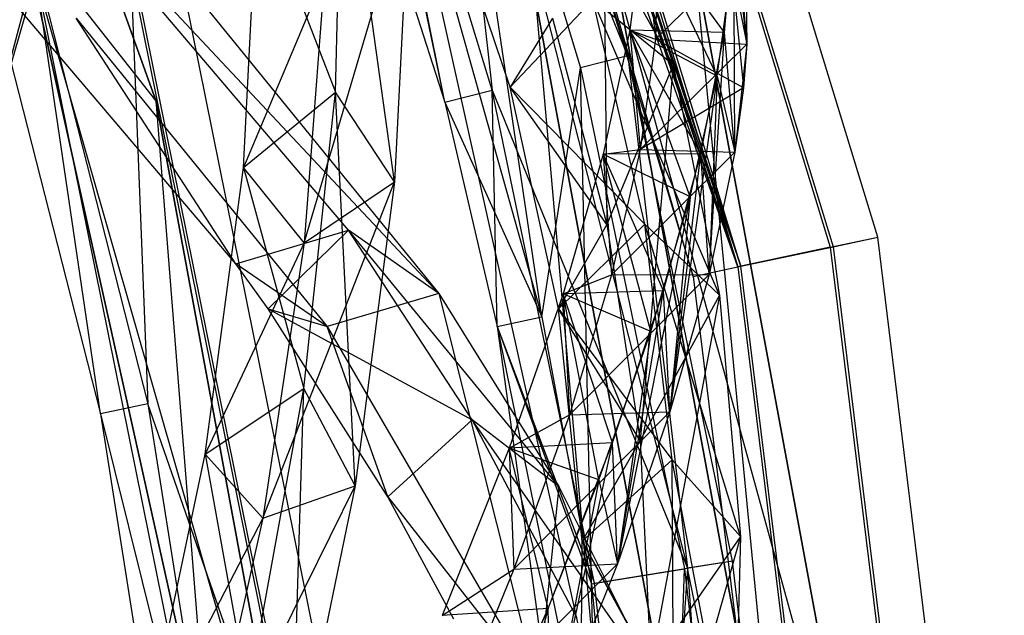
# Model space of a CAD drawing. Extents: x 5.4 to 34.8, y -14.7 to 14.7.
# Tile 203 of 251: x 32.4 to 34.8, y 2.1 to 3.6. Entities that reach past the tile are written whole.
import ezdxf

# ---------------------------------------------------------------- set-up
doc = ezdxf.new("R2010")
doc.units = 0
doc.header["$LTSCALE"] = 2.54
doc.layers.get('0').update_dxf_attribs({"color": 13, "linetype": 'CONTINUOUS'})

# ---------------------------------------------------------------- blocks, each defined once
blk = doc.blocks.new('BOHO_S_PM_7777_STL')
at = {"color": 0}
for p, q in [((34.5334, 3.0632, 7.6533), (33.7825, 5.5192, 7.6533)), ((34.5334, 3.0632, 7.6533), (33.7825, 5.5192, 7.6533)), ((33.6709, 5.4741, 7.4533), (34.4156, 3.0382, 7.4533)), ((33.6709, 5.4741, 7.4533), (34.4156, 3.0382, 7.4533)), ((33.6777, 5.4769, 7.8575), (34.4228, 3.0397, 7.8575)), ((33.6777, 5.4769, 7.8575), (34.4228, 3.0397, 7.8575)), ((32.7481, 3.4013, 15.0829), (32.0389, 5.3827, 15.0829)), ((32.0389, 5.3827, 14.8829), (32.7481, 3.4013, 14.8829)), ((32.0389, 5.3827, 14.8829), (32.7481, 3.4013, 14.8829)), ((32.0389, 5.3827, 14.8829), (32.7481, 3.4013, 15.0829)), ((32.0389, 5.3827, 14.8829), (32.7481, 3.4013, 15.0829)), ((32.7481, 3.4013, 15.0829), (32.0389, 5.3827, 15.0829)), ((33.4545, 5.3867, 7.4575), (34.1873, 2.9897, 7.4575)), ((33.4545, 5.3867, 7.4575), (34.1873, 2.9897, 7.4575)), ((34.1945, 2.9912, 7.8618), (33.4613, 5.3895, 7.8618)), ((34.1945, 2.9912, 7.8618), (33.4613, 5.3895, 7.8618)), ((34.1945, 2.9912, 7.8618), (33.4301, 5.334, 7.7793)), ((34.1945, 2.9912, 7.8618), (33.4301, 5.334, 7.7793)), ((33.4169, 5.3045, 7.5759), (34.1873, 2.9897, 7.4575)), ((33.4169, 5.3045, 7.5759), (34.1873, 2.9897, 7.4575)), ((33.429, 5.3014, 7.7574), (34.1945, 2.9912, 7.8618)), ((33.429, 5.3014, 7.7574), (34.1945, 2.9912, 7.8618)), ((33.4137, 5.272, 7.603), (34.1873, 2.9897, 7.4575)), ((33.4137, 5.272, 7.603), (34.1873, 2.9897, 7.4575)), ((34.0768, 2.9662, 7.6618), (33.4141, 5.2555, 7.7064)), ((33.4141, 5.2555, 7.7064), (34.1945, 2.9912, 7.8618)), ((33.4141, 5.2555, 7.7064), (34.1945, 2.9912, 7.8618)), ((34.0768, 2.9662, 7.6618), (33.4141, 5.2555, 7.7064)), ((33.3962, 5.2277, 7.6618), (34.0768, 2.9662, 7.6618)), ((34.1873, 2.9897, 7.4575), (33.3962, 5.2277, 7.6618)), ((33.3962, 5.2277, 7.6618), (34.0768, 2.9662, 7.6618)), ((34.1873, 2.9897, 7.4575), (33.3962, 5.2277, 7.6618)), ((32.9394, 5.0232, 12.1618), (33.4628, 3.397, 12.1618)), ((32.9394, 5.0232, 12.1618), (33.4628, 3.397, 12.1618)), ((33.9152, 3.5122, 12.1533), (33.5448, 4.7345, 12.1533)), ((33.9152, 3.5122, 12.1533), (33.5448, 4.7345, 12.1533)), ((33.7025, 2.8658, 11.9575), (33.4313, 4.6944, 11.9533)), ((33.4313, 4.6944, 11.9533), (33.7985, 3.4825, 11.9533)), ((33.7025, 2.8658, 11.9575), (33.4313, 4.6944, 11.9533)), ((33.4313, 4.6944, 11.9533), (33.7985, 3.4825, 11.9533)), ((33.9152, 3.5122, 12.1533), (33.4383, 4.6969, 12.3575)), ((33.4383, 4.6969, 12.3575), (34.0629, 2.2437, 12.3575)), ((33.9152, 3.5122, 12.1533), (33.4383, 4.6969, 12.3575)), ((33.4383, 4.6969, 12.3575), (33.5795, 3.4267, 12.3618)), ((33.4383, 4.6969, 12.3575), (34.0629, 2.2437, 12.3575)), ((33.4383, 4.6969, 12.3575), (33.5795, 3.4267, 12.3618)), ((33.4628, 3.397, 12.1618), (33.2112, 4.6168, 11.9575)), ((33.2112, 4.6168, 11.9575), (33.7025, 2.8658, 11.9575)), ((33.4628, 3.397, 12.1618), (33.2112, 4.6168, 11.9575)), ((33.2112, 4.6168, 11.9575), (33.7025, 2.8658, 11.9575)), ((33.4628, 3.397, 12.1618), (33.2181, 4.6192, 12.3618)), ((33.4628, 3.397, 12.1618), (33.2181, 4.6192, 12.3618)), ((33.5795, 3.4267, 12.3618), (33.2181, 4.6192, 12.3618)), ((33.5795, 3.4267, 12.3618), (33.2181, 4.6192, 12.3618)), ((32.6089, 4.334, 14.3964), (32.3292, 3.2838, 15.4951)), ((32.6089, 4.334, 14.3964), (32.3292, 3.2838, 15.4951)), ((34.0272, 3.4895, 9.7644), (33.6418, 4.1799, 8.8201)), ((34.0272, 3.4895, 9.7644), (33.6418, 4.1799, 8.8201)), ((34.1515, 4.1591, 8.6457), (34.2097, 3.541, 9.817)), ((34.1515, 4.1591, 8.6457), (34.2097, 3.541, 9.817)), ((33.1918, 3.4223, 13.8644), (33.2094, 4.1297, 13.2284)), ((33.1918, 3.4223, 13.8644), (33.2094, 4.1297, 13.2284)), ((33.3383, 3.2001, 14.0031), (33.2094, 4.1297, 13.2284)), ((33.3383, 3.2001, 14.0031), (33.2094, 4.1297, 13.2284)), ((33.843, 1.877, 4.4547), (33.3469, 4.1098, 4.4547)), ((33.843, 1.877, 4.6547), (33.3469, 4.1098, 4.4547)), ((33.843, 1.877, 4.4547), (33.3469, 4.1098, 4.4547)), ((33.843, 1.877, 4.6547), (33.3469, 4.1098, 4.4547)), ((33.843, 1.877, 4.6547), (33.3469, 4.1098, 4.6547)), ((33.843, 1.877, 4.6547), (33.3469, 4.1098, 4.6547)), ((34.2097, 3.541, 9.817), (34.1683, 4.0621, 9.0108)), ((34.2097, 3.541, 9.817), (34.1683, 4.0621, 9.0108)), ((33.8534, 4.0301, 8.9712), (33.8636, 3.0947, 10.0428)), ((33.8534, 4.0301, 8.9712), (33.8636, 3.0947, 10.0428)), ((33.8534, 4.0301, 8.9712), (34.0272, 3.4895, 9.7644)), ((33.8534, 4.0301, 8.9712), (34.0272, 3.4895, 9.7644)), ((33.2243, 3.0803, 4.7773), (32.489, 3.9468, 3.1935)), ((33.4481, 2.9235, 4.9012), (32.489, 3.9468, 3.1935)), ((33.2243, 3.0803, 4.7773), (32.489, 3.9468, 3.1935)), ((33.4481, 2.9235, 4.9012), (32.489, 3.9468, 3.1935)), ((33.6246, 3.4342, 9.6423), (33.4482, 3.956, 8.8692)), ((33.6246, 3.4342, 9.6423), (33.4482, 3.956, 8.8692)), ((32.9645, 3.2356, 13.8053), (33.0001, 3.9208, 13.1771)), ((32.9645, 3.2356, 13.8053), (33.0001, 3.9208, 13.1771)), ((33.0001, 3.9208, 13.1771), (33.1918, 3.4223, 13.8644)), ((33.0001, 3.9208, 13.1771), (33.1918, 3.4223, 13.8644)), ((33.1151, 3.0495, 13.9135), (33.3742, 3.928, 13.3773)), ((33.1151, 3.0495, 13.9135), (33.3742, 3.928, 13.3773)), ((33.3742, 3.928, 13.3773), (33.3383, 3.2001, 14.0031)), ((33.3742, 3.928, 13.3773), (33.3383, 3.2001, 14.0031)), ((33.9523, 3.8469, 9.959), (33.9203, 3.576, 10.6875)), ((33.9523, 3.8469, 9.959), (33.9203, 3.576, 10.6875)), ((33.9523, 3.8469, 9.959), (33.9203, 3.576, 10.6875)), ((34.154, 3.5702, 10.4994), (33.9523, 3.8469, 9.959)), ((34.154, 3.5702, 10.4994), (33.9523, 3.8469, 9.959)), ((33.9523, 3.8469, 9.959), (33.9838, 3.5536, 10.0141)), ((33.9523, 3.8469, 9.959), (33.9838, 3.5536, 10.0141)), ((34.1362, 3.4619, 10.771), (33.9523, 3.8469, 9.959)), ((34.1362, 3.4619, 10.771), (33.9523, 3.8469, 9.959)), ((34.154, 3.5702, 10.4994), (34.1781, 3.8342, 9.7619)), ((34.154, 3.5702, 10.4994), (34.1781, 3.8342, 9.7619)), ((34.1797, 3.274, 10.5406), (34.1781, 3.8342, 9.7619)), ((34.1797, 3.274, 10.5406), (34.1781, 3.8342, 9.7619)), ((34.2097, 3.541, 9.817), (34.1781, 3.8342, 9.7619)), ((34.2097, 3.541, 9.817), (34.1781, 3.8342, 9.7619)), ((32.7481, 3.4013, 15.0829), (32.4181, 3.8212, 15.0829)), ((32.4181, 3.8212, 15.0829), (33.1302, 1.3319, 15.0829)), ((32.7481, 3.4013, 15.0829), (32.4181, 3.8212, 15.0829)), ((32.4181, 3.8212, 15.0829), (33.1302, 1.3319, 15.0829)), ((32.4181, 3.8212, 15.0829), (32.8794, 1.7452, 15.0829)), ((32.8794, 1.7452, 15.0829), (32.4181, 3.8212, 14.8829)), ((32.4181, 3.8212, 14.8829), (32.8794, 1.7452, 14.8829)), ((32.8794, 1.7452, 15.0829), (32.4181, 3.8212, 14.8829)), ((32.4181, 3.8212, 15.0829), (32.8794, 1.7452, 15.0829)), ((32.7481, 3.4013, 14.8829), (32.4181, 3.8212, 14.8829)), ((32.7481, 3.4013, 14.8829), (32.4181, 3.8212, 14.8829)), ((32.4181, 3.8212, 14.8829), (32.8794, 1.7452, 14.8829)), ((32.7298, 3.8064, 3.3043), (33.4481, 2.9235, 4.9012)), ((32.7298, 3.8064, 3.3043), (33.4481, 2.9235, 4.9012)), ((33.2751, 1.4098, 2.1533), (32.7921, 3.8026, 2.1533)), ((33.2751, 1.4098, 2.1533), (32.7921, 3.8026, 2.1533)), ((32.4772, 3.7966, 14.9759), (32.3292, 3.2838, 15.4951)), ((32.4772, 3.7966, 14.9759), (32.3292, 3.2838, 15.4951)), ((33.9885, 3.7918, 9.2842), (33.9838, 3.5536, 10.0141)), ((33.9885, 3.7918, 9.2842), (33.9838, 3.5536, 10.0141)), ((32.6768, 3.768, 1.9533), (33.1554, 1.3969, 1.9533)), ((32.6768, 3.768, 1.9533), (33.1554, 1.3969, 1.9533)), ((33.1627, 1.3977, 2.3575), (32.6838, 3.7702, 2.3575)), ((32.6838, 3.7702, 2.3575), (32.7284, 2.6507, 2.3618)), ((32.6838, 3.7702, 2.3575), (32.7284, 2.6507, 2.3618)), ((33.1627, 1.3977, 2.3575), (32.6838, 3.7702, 2.3575)), ((33.9838, 3.5536, 10.0141), (34.2062, 3.7723, 9.0786)), ((33.9838, 3.5536, 10.0141), (34.2062, 3.7723, 9.0786)), ((34.5004, 1.4722, 10.1567), (34.078, 3.7596, 10.1567)), ((34.078, 3.7596, 9.9567), (34.3014, 1.4518, 9.9567)), ((34.078, 3.7596, 9.9567), (34.3014, 1.4518, 9.9567)), ((34.078, 3.7596, 9.9567), (34.5004, 1.4722, 9.9567)), ((34.078, 3.7596, 9.9567), (34.5004, 1.4722, 9.9567)), ((34.078, 3.7596, 9.9567), (34.5004, 1.4722, 10.1567)), ((34.078, 3.7596, 9.9567), (34.5004, 1.4722, 10.1567)), ((34.5004, 1.4722, 10.1567), (34.078, 3.7596, 10.1567)), ((34.2062, 3.7723, 9.0786), (34.2097, 3.541, 9.817)), ((34.2062, 3.7723, 9.0786), (34.2097, 3.541, 9.817)), ((34.2062, 3.7723, 9.0786), (34.2097, 3.541, 9.817)), ((32.9456, 2.9972, 4.6944), (32.3104, 3.7456, 3.3265)), ((32.9456, 2.9972, 4.6944), (32.3104, 3.7456, 3.3265)), ((34.1362, 3.4619, 10.771), (34.1721, 3.7272, 10.0752)), ((34.1362, 3.4619, 10.771), (34.1721, 3.7272, 10.0752)), ((34.1721, 3.7272, 10.0752), (34.2097, 3.541, 9.817)), ((34.1721, 3.7272, 10.0752), (34.2097, 3.541, 9.817)), ((34.1721, 3.7272, 10.0752), (34.2011, 3.4326, 10.1246)), ((34.1721, 3.7272, 10.0752), (34.2011, 3.4326, 10.1246)), ((32.4603, 3.7031, 2.3618), (32.7284, 2.6507, 2.3618)), ((32.4603, 3.7031, 2.3618), (32.7284, 2.6507, 2.3618)), ((33.1647, 3.7112, 13.3333), (32.9645, 3.2356, 13.8053)), ((33.1647, 3.7112, 13.3333), (32.9645, 3.2356, 13.8053)), ((33.1647, 3.7112, 13.3333), (33.1151, 3.0495, 13.9135)), ((33.1647, 3.7112, 13.3333), (33.1151, 3.0495, 13.9135)), ((34.5004, 1.4722, 10.1567), (33.8849, 3.7076, 10.1567)), ((33.8849, 3.7076, 10.1567), (34.3014, 1.4518, 10.1567)), ((34.5004, 1.4722, 10.1567), (33.8849, 3.7076, 10.1567)), ((34.3014, 1.4518, 10.1567), (33.8849, 3.7076, 9.9567)), ((33.8849, 3.7076, 9.9567), (34.3014, 1.4518, 9.9567)), ((34.3014, 1.4518, 10.1567), (33.8849, 3.7076, 9.9567)), ((33.8849, 3.7076, 10.1567), (34.3014, 1.4518, 10.1567)), ((33.8849, 3.7076, 9.9567), (34.3014, 1.4518, 9.9567)), ((32.6106, 2.6259, 2.1618), (32.4532, 3.701, 1.9575)), ((32.4532, 3.701, 1.9575), (32.9233, 1.3721, 1.9575)), ((32.6106, 2.6259, 2.1618), (32.4532, 3.701, 1.9575)), ((32.4532, 3.701, 1.9575), (32.9233, 1.3721, 1.9575)), ((32.345, 3.6685, 2.1618), (32.6106, 2.6259, 2.1618)), ((32.345, 3.6685, 2.1618), (32.6106, 2.6259, 2.1618)), ((34.0977, 1.431, 4.4547), (33.6872, 3.6543, 4.4547)), ((33.6872, 3.6543, 4.4547), (34.0977, 1.431, 4.6547)), ((33.6872, 3.6543, 4.4547), (34.0977, 1.431, 4.6547)), ((33.6872, 3.6543, 4.6547), (34.0977, 1.431, 4.6547)), ((33.6872, 3.6543, 4.4547), (33.843, 1.877, 4.4547)), ((33.6872, 3.6543, 4.4547), (33.843, 1.877, 4.4547)), ((34.0977, 1.431, 4.4547), (33.6872, 3.6543, 4.4547)), ((33.6872, 3.6543, 4.6547), (34.0977, 1.431, 4.6547)), ((33.6872, 3.6543, 4.6547), (33.843, 1.877, 4.6547)), ((33.6872, 3.6543, 4.6547), (33.843, 1.877, 4.6547)), ((33.6246, 3.4342, 9.6423), (33.8283, 3.6519, 9.6093)), ((33.6246, 3.4342, 9.6423), (33.8283, 3.6519, 9.6093)), ((33.9574, 3.0957, 10.3822), (33.8283, 3.6519, 9.6093)), ((34.1419, 2.92, 10.5407), (33.8283, 3.6519, 9.6093)), ((33.9574, 3.0957, 10.3822), (33.8283, 3.6519, 9.6093)), ((34.1419, 2.92, 10.5407), (33.8283, 3.6519, 9.6093)), ((34.0272, 3.4895, 9.7644), (33.8283, 3.6519, 9.6093)), ((34.0272, 3.4895, 9.7644), (33.8283, 3.6519, 9.6093)), ((32.9456, 2.9972, 4.6944), (32.5512, 3.6052, 3.4373)), ((32.5512, 3.6052, 3.4373), (33.1717, 2.8424, 4.8168)), ((32.9456, 2.9972, 4.6944), (32.5512, 3.6052, 3.4373)), ((32.5512, 3.6052, 3.4373), (33.1717, 2.8424, 4.8168)), ((33.729, 3.6053, 9.3192), (33.6246, 3.4342, 9.6423)), ((33.729, 3.6053, 9.3192), (33.6246, 3.4342, 9.6423)), ((33.729, 3.6053, 9.3192), (33.8636, 3.0947, 10.0428)), ((33.729, 3.6053, 9.3192), (33.8636, 3.0947, 10.0428)), ((33.9203, 3.576, 10.6875), (33.8546, 3.2683, 11.3974)), ((33.9203, 3.576, 10.6875), (33.8546, 3.2683, 11.3974)), ((33.9203, 3.576, 10.6875), (33.8546, 3.2683, 11.3974)), ((34.0959, 3.2692, 11.2192), (33.9203, 3.576, 10.6875)), ((34.0959, 3.2692, 11.2192), (33.9203, 3.576, 10.6875)), ((34.154, 3.5702, 10.4994), (33.9203, 3.576, 10.6875)), ((34.154, 3.5702, 10.4994), (33.9203, 3.576, 10.6875)), ((33.9203, 3.576, 10.6875), (33.946, 3.2799, 10.7287)), ((33.9203, 3.576, 10.6875), (33.946, 3.2799, 10.7287)), ((33.9203, 3.576, 10.6875), (33.9838, 3.5536, 10.0141)), ((33.9203, 3.576, 10.6875), (33.9838, 3.5536, 10.0141)), ((34.0696, 3.163, 11.4493), (33.9203, 3.576, 10.6875)), ((34.0696, 3.163, 11.4493), (33.9203, 3.576, 10.6875)), ((34.1362, 3.4619, 10.771), (33.9203, 3.576, 10.6875)), ((34.1362, 3.4619, 10.771), (33.9203, 3.576, 10.6875)), ((34.0959, 3.2692, 11.2192), (34.154, 3.5702, 10.4994)), ((34.0959, 3.2692, 11.2192), (34.154, 3.5702, 10.4994)), ((34.1162, 2.971, 11.2453), (34.154, 3.5702, 10.4994)), ((34.1162, 2.971, 11.2453), (34.154, 3.5702, 10.4994)), ((34.1797, 3.274, 10.5406), (34.154, 3.5702, 10.4994)), ((34.1797, 3.274, 10.5406), (34.154, 3.5702, 10.4994)), ((33.9838, 3.5536, 10.0141), (33.946, 3.2799, 10.7287)), ((33.9838, 3.5536, 10.0141), (33.946, 3.2799, 10.7287)), ((33.9838, 3.5536, 10.0141), (33.946, 3.2799, 10.7287)), ((33.946, 3.2799, 10.7287), (34.2097, 3.541, 9.817)), ((33.946, 3.2799, 10.7287), (34.2097, 3.541, 9.817)), ((33.9838, 3.5536, 10.0141), (34.2097, 3.541, 9.817)), ((33.9838, 3.5536, 10.0141), (34.2097, 3.541, 9.817)), ((33.9838, 3.5536, 10.0141), (34.2097, 3.541, 9.817)), ((34.2011, 3.4326, 10.1246), (33.9838, 3.5536, 10.0141)), ((34.2011, 3.4326, 10.1246), (33.9838, 3.5536, 10.0141)), ((34.2097, 3.541, 9.817), (34.1797, 3.274, 10.5406)), ((34.2097, 3.541, 9.817), (34.1797, 3.274, 10.5406)), ((34.2097, 3.541, 9.817), (34.2011, 3.4326, 10.1246)), ((34.2097, 3.541, 9.817), (34.2011, 3.4326, 10.1246)), ((33.9152, 3.5122, 12.1533), (33.7985, 3.4825, 11.9533)), ((33.9152, 3.5122, 12.1533), (33.7985, 3.4825, 11.9533)), ((34.1745, 2.2616, 12.1533), (33.9152, 3.5122, 12.1533)), ((33.9152, 3.5122, 12.1533), (34.0629, 2.2437, 12.3575)), ((33.9152, 3.5122, 12.1533), (34.0629, 2.2437, 12.3575)), ((34.1745, 2.2616, 12.1533), (33.9152, 3.5122, 12.1533)), ((33.7025, 2.8658, 11.9575), (33.7985, 3.4825, 11.9533)), ((33.7025, 2.8658, 11.9575), (33.7985, 3.4825, 11.9533)), ((33.8252, 2.2054, 11.9575), (33.7985, 3.4825, 11.9533)), ((33.7985, 3.4825, 11.9533), (34.0556, 2.2425, 11.9533)), ((33.8252, 2.2054, 11.9575), (33.7985, 3.4825, 11.9533)), ((33.7985, 3.4825, 11.9533), (34.0556, 2.2425, 11.9533)), ((34.0272, 3.4895, 9.7644), (33.8636, 3.0947, 10.0428)), ((34.0272, 3.4895, 9.7644), (33.8636, 3.0947, 10.0428)), ((34.0272, 3.4895, 9.7644), (33.9456, 2.5602, 10.749)), ((34.0272, 3.4895, 9.7644), (33.9456, 2.5602, 10.749)), ((34.0272, 3.4895, 9.7644), (34.1419, 2.92, 10.5407)), ((34.0272, 3.4895, 9.7644), (34.1419, 2.92, 10.5407)), ((34.1362, 3.4619, 10.771), (34.0194, 2.6313, 11.9268)), ((34.1362, 3.4619, 10.771), (34.0194, 2.6313, 11.9268)), ((34.0696, 3.163, 11.4493), (34.1362, 3.4619, 10.771)), ((34.0696, 3.163, 11.4493), (34.1362, 3.4619, 10.771)), ((34.1362, 3.4619, 10.771), (34.1162, 2.971, 11.2453)), ((34.1362, 3.4619, 10.771), (34.1162, 2.971, 11.2453)), ((34.1362, 3.4619, 10.771), (34.1797, 3.274, 10.5406)), ((34.1362, 3.4619, 10.771), (34.1797, 3.274, 10.5406)), ((33.8636, 3.0947, 10.0428), (33.6246, 3.4342, 9.6423)), ((33.8636, 3.0947, 10.0428), (33.6246, 3.4342, 9.6423)), ((33.7439, 2.8855, 10.3979), (33.6246, 3.4342, 9.6423)), ((33.6246, 3.4342, 9.6423), (33.9574, 3.0957, 10.3822)), ((33.6246, 3.4342, 9.6423), (33.9574, 3.0957, 10.3822)), ((33.7439, 2.8855, 10.3979), (33.6246, 3.4342, 9.6423)), ((32.9645, 3.2356, 13.8053), (33.1918, 3.4223, 13.8644)), ((32.9645, 3.2356, 13.8053), (33.1918, 3.4223, 13.8644)), ((33.1139, 2.6883, 14.4715), (33.1918, 3.4223, 13.8644)), ((33.1139, 2.6883, 14.4715), (33.1918, 3.4223, 13.8644)), ((33.2408, 2.4479, 14.5983), (33.1918, 3.4223, 13.8644)), ((33.2408, 2.4479, 14.5983), (33.1918, 3.4223, 13.8644)), ((33.3383, 3.2001, 14.0031), (33.1918, 3.4223, 13.8644)), ((33.3383, 3.2001, 14.0031), (33.1918, 3.4223, 13.8644)), ((33.4628, 3.397, 12.1618), (33.5795, 3.4267, 12.3618)), ((33.4628, 3.397, 12.1618), (33.5795, 3.4267, 12.3618)), ((33.5919, 2.8425, 12.1618), (33.5795, 3.4267, 12.3618)), ((33.5919, 2.8425, 12.1618), (33.5795, 3.4267, 12.3618)), ((33.8325, 2.2066, 12.3618), (33.5795, 3.4267, 12.3618)), ((33.5795, 3.4267, 12.3618), (34.0629, 2.2437, 12.3575)), ((33.5795, 3.4267, 12.3618), (34.0629, 2.2437, 12.3575)), ((33.8325, 2.2066, 12.3618), (33.5795, 3.4267, 12.3618)), ((34.2011, 3.4326, 10.1246), (33.946, 3.2799, 10.7287)), ((34.2011, 3.4326, 10.1246), (33.946, 3.2799, 10.7287)), ((34.2011, 3.4326, 10.1246), (34.1797, 3.274, 10.5406)), ((34.2011, 3.4326, 10.1246), (34.1797, 3.274, 10.5406)), ((33.1302, 1.3319, 15.0829), (32.7481, 3.4013, 15.0829)), ((32.7481, 3.4013, 14.8829), (32.8794, 1.7452, 14.8829)), ((32.7481, 3.4013, 14.8829), (32.8794, 1.7452, 14.8829)), ((32.7481, 3.4013, 14.8829), (33.1302, 1.3319, 14.8829)), ((32.7481, 3.4013, 14.8829), (33.1302, 1.3319, 14.8829)), ((32.7481, 3.4013, 14.8829), (33.1302, 1.3319, 15.0829)), ((32.7481, 3.4013, 14.8829), (33.1302, 1.3319, 15.0829)), ((32.7481, 3.4013, 14.8829), (32.7481, 3.4013, 15.0829)), ((33.1302, 1.3319, 15.0829), (32.7481, 3.4013, 15.0829)), ((32.7481, 3.4013, 14.8829), (32.7481, 3.4013, 15.0829)), ((33.4628, 3.397, 12.1618), (33.5919, 2.8425, 12.1618)), ((33.4628, 3.397, 12.1618), (33.5919, 2.8425, 12.1618)), ((33.4628, 3.397, 12.1618), (33.7025, 2.8658, 11.9575)), ((33.4628, 3.397, 12.1618), (33.7025, 2.8658, 11.9575)), ((33.8546, 3.2683, 11.3974), (33.755, 2.9232, 12.0846)), ((33.8546, 3.2683, 11.3974), (33.755, 2.9232, 12.0846)), ((33.8546, 3.2683, 11.3974), (33.755, 2.9232, 12.0846)), ((33.8546, 3.2683, 11.3974), (33.946, 3.2799, 10.7287)), ((33.8546, 3.2683, 11.3974), (33.946, 3.2799, 10.7287)), ((34.0959, 3.2692, 11.2192), (33.8546, 3.2683, 11.3974)), ((34.0959, 3.2692, 11.2192), (33.8546, 3.2683, 11.3974)), ((34.0037, 2.9308, 11.917), (33.8546, 3.2683, 11.3974)), ((34.0037, 2.9308, 11.917), (33.8546, 3.2683, 11.3974)), ((33.8546, 3.2683, 11.3974), (33.8749, 2.9701, 11.4235)), ((33.8546, 3.2683, 11.3974), (33.8749, 2.9701, 11.4235)), ((33.9721, 2.83, 12.1065), (33.8546, 3.2683, 11.3974)), ((33.9721, 2.83, 12.1065), (33.8546, 3.2683, 11.3974)), ((34.0696, 3.163, 11.4493), (33.8546, 3.2683, 11.3974)), ((34.0696, 3.163, 11.4493), (33.8546, 3.2683, 11.3974)), ((33.946, 3.2799, 10.7287), (33.8749, 2.9701, 11.4235)), ((33.946, 3.2799, 10.7287), (33.8749, 2.9701, 11.4235)), ((33.8749, 2.9701, 11.4235), (34.1797, 3.274, 10.5406)), ((33.8749, 2.9701, 11.4235), (34.1797, 3.274, 10.5406)), ((33.946, 3.2799, 10.7287), (34.1797, 3.274, 10.5406)), ((33.946, 3.2799, 10.7287), (34.1797, 3.274, 10.5406)), ((33.946, 3.2799, 10.7287), (34.1797, 3.274, 10.5406)), ((34.0037, 2.9308, 11.917), (34.0959, 3.2692, 11.2192)), ((34.0037, 2.9308, 11.917), (34.0959, 3.2692, 11.2192)), ((34.0194, 2.6313, 11.9268), (34.0959, 3.2692, 11.2192)), ((34.0194, 2.6313, 11.9268), (34.0959, 3.2692, 11.2192)), ((34.1162, 2.971, 11.2453), (34.0959, 3.2692, 11.2192)), ((34.1162, 2.971, 11.2453), (34.0959, 3.2692, 11.2192)), ((34.1797, 3.274, 10.5406), (34.1162, 2.971, 11.2453)), ((34.1797, 3.274, 10.5406), (34.1162, 2.971, 11.2453)), ((34.1797, 3.274, 10.5406), (34.1162, 2.971, 11.2453)), ((32.8698, 2.526, 14.4078), (32.9645, 3.2356, 13.8053)), ((32.8698, 2.526, 14.4078), (32.9645, 3.2356, 13.8053)), ((33.1151, 3.0495, 13.9135), (32.9645, 3.2356, 13.8053)), ((33.1151, 3.0495, 13.9135), (32.9645, 3.2356, 13.8053)), ((32.9645, 3.2356, 13.8053), (33.1139, 2.6883, 14.4715)), ((32.9645, 3.2356, 13.8053), (33.1139, 2.6883, 14.4715)), ((33.0124, 2.368, 14.4697), (33.3383, 3.2001, 14.0031)), ((33.0124, 2.368, 14.4697), (33.3383, 3.2001, 14.0031)), ((33.1151, 3.0495, 13.9135), (33.3383, 3.2001, 14.0031)), ((33.1151, 3.0495, 13.9135), (33.3383, 3.2001, 14.0031)), ((33.3383, 3.2001, 14.0031), (33.2408, 2.4479, 14.5983)), ((33.3383, 3.2001, 14.0031), (33.2408, 2.4479, 14.5983)), ((34.0696, 3.163, 11.4493), (33.8893, 2.2547, 12.5818)), ((34.0696, 3.163, 11.4493), (33.8893, 2.2547, 12.5818)), ((33.9721, 2.83, 12.1065), (34.0696, 3.163, 11.4493)), ((33.9721, 2.83, 12.1065), (34.0696, 3.163, 11.4493)), ((34.0696, 3.163, 11.4493), (34.0194, 2.6313, 11.9268)), ((34.0696, 3.163, 11.4493), (34.0194, 2.6313, 11.9268)), ((33.7439, 2.8855, 10.3979), (33.9574, 3.0957, 10.3822)), ((33.7439, 2.8855, 10.3979), (33.9574, 3.0957, 10.3822)), ((33.8636, 3.0947, 10.0428), (33.7439, 2.8855, 10.3979)), ((33.8636, 3.0947, 10.0428), (33.7439, 2.8855, 10.3979)), ((33.8636, 3.0947, 10.0428), (33.9456, 2.5602, 10.749)), ((33.8636, 3.0947, 10.0428), (33.9456, 2.5602, 10.749)), ((34.0252, 2.5118, 11.1349), (33.9574, 3.0957, 10.3822)), ((34.1937, 2.3226, 11.2955), (33.9574, 3.0957, 10.3822)), ((34.0252, 2.5118, 11.1349), (33.9574, 3.0957, 10.3822)), ((34.1937, 2.3226, 11.2955), (33.9574, 3.0957, 10.3822)), ((34.1419, 2.92, 10.5407), (33.9574, 3.0957, 10.3822)), ((34.1419, 2.92, 10.5407), (33.9574, 3.0957, 10.3822)), ((32.9456, 2.9972, 4.6944), (33.2243, 3.0803, 4.7773)), ((32.9456, 2.9972, 4.6944), (33.2243, 3.0803, 4.7773)), ((33.0255, 2.8857, 4.8902), (33.2243, 3.0803, 4.7773)), ((33.0255, 2.8857, 4.8902), (33.2243, 3.0803, 4.7773)), ((33.5301, 2.6111, 5.5848), (33.2243, 3.0803, 4.7773)), ((33.7444, 2.4461, 5.7148), (33.2243, 3.0803, 4.7773)), ((33.5301, 2.6111, 5.5848), (33.2243, 3.0803, 4.7773)), ((33.7444, 2.4461, 5.7148), (33.2243, 3.0803, 4.7773)), ((33.4481, 2.9235, 4.9012), (33.2243, 3.0803, 4.7773)), ((33.4481, 2.9235, 4.9012), (33.2243, 3.0803, 4.7773)), ((33.1151, 3.0495, 13.9135), (32.8698, 2.526, 14.4078)), ((33.1151, 3.0495, 13.9135), (32.8698, 2.526, 14.4078)), ((33.1151, 3.0495, 13.9135), (33.0124, 2.368, 14.4697)), ((33.1151, 3.0495, 13.9135), (33.0124, 2.368, 14.4697)), ((34.4156, 3.0382, 7.4533), (34.5334, 3.0632, 7.6533)), ((34.4156, 3.0382, 7.4533), (34.5334, 3.0632, 7.6533)), ((34.4228, 3.0397, 7.8575), (34.5334, 3.0632, 7.6533)), ((34.4228, 3.0397, 7.8575), (34.5334, 3.0632, 7.6533)), ((34.8464, 0.5142, 7.6533), (34.5334, 3.0632, 7.6533)), ((34.8464, 0.5142, 7.6533), (34.5334, 3.0632, 7.6533)), ((34.4156, 3.0382, 7.4533), (34.1873, 2.9897, 7.4575)), ((34.4156, 3.0382, 7.4533), (34.1873, 2.9897, 7.4575)), ((34.1945, 2.9912, 7.8618), (34.4228, 3.0397, 7.8575)), ((34.1945, 2.9912, 7.8618), (34.4228, 3.0397, 7.8575)), ((34.4156, 3.0382, 7.4533), (34.726, 0.51, 7.4533)), ((34.4156, 3.0382, 7.4533), (34.726, 0.51, 7.4533)), ((34.4228, 3.0397, 7.8575), (34.7334, 0.5102, 7.8575)), ((34.4228, 3.0397, 7.8575), (34.7334, 0.5102, 7.8575)), ((33.1717, 2.8424, 4.8168), (32.9456, 2.9972, 4.6944)), ((33.0255, 2.8857, 4.8902), (32.9456, 2.9972, 4.6944)), ((33.1717, 2.8424, 4.8168), (32.9456, 2.9972, 4.6944)), ((33.0255, 2.8857, 4.8902), (32.9456, 2.9972, 4.6944)), ((33.7707, 2.6238, 12.0943), (34.1162, 2.971, 11.2453)), ((33.7707, 2.6238, 12.0943), (34.1162, 2.971, 11.2453)), ((33.8749, 2.9701, 11.4235), (34.1162, 2.971, 11.2453)), ((33.8749, 2.9701, 11.4235), (34.1162, 2.971, 11.2453)), ((34.1162, 2.971, 11.2453), (34.0194, 2.6313, 11.9268)), ((34.1162, 2.971, 11.2453), (34.0194, 2.6313, 11.9268)), ((34.1162, 2.971, 11.2453), (34.0194, 2.6313, 11.9268)), ((34.0768, 2.9662, 7.6618), (34.1945, 2.9912, 7.8618)), ((34.0768, 2.9662, 7.6618), (34.1945, 2.9912, 7.8618)), ((34.0768, 2.9662, 7.6618), (34.1873, 2.9897, 7.4575)), ((34.0768, 2.9662, 7.6618), (34.1873, 2.9897, 7.4575)), ((34.1873, 2.9897, 7.4575), (34.4928, 0.5018, 7.4575)), ((34.1873, 2.9897, 7.4575), (34.4928, 0.5018, 7.4575)), ((34.5002, 0.5021, 7.8618), (34.1945, 2.9912, 7.8618)), ((34.5002, 0.5021, 7.8618), (34.1945, 2.9912, 7.8618)), ((33.755, 2.9232, 12.0846), (33.8749, 2.9701, 11.4235)), ((33.755, 2.9232, 12.0846), (33.8749, 2.9701, 11.4235)), ((33.8749, 2.9701, 11.4235), (33.7707, 2.6238, 12.0943)), ((33.8749, 2.9701, 11.4235), (33.7707, 2.6238, 12.0943)), ((34.0768, 2.9662, 7.6618), (34.3798, 0.4979, 7.6618)), ((34.0768, 2.9662, 7.6618), (34.3798, 0.4979, 7.6618)), ((33.4481, 2.9235, 4.9012), (33.1717, 2.8424, 4.8168)), ((33.4481, 2.9235, 4.9012), (33.1717, 2.8424, 4.8168)), ((33.4481, 2.9235, 4.9012), (33.6927, 1.9471, 6.324)), ((33.4481, 2.9235, 4.9012), (33.7444, 2.4461, 5.7148)), ((33.4481, 2.9235, 4.9012), (33.6927, 1.9471, 6.324)), ((33.4481, 2.9235, 4.9012), (33.7444, 2.4461, 5.7148)), ((33.755, 2.9232, 12.0846), (33.6218, 2.541, 12.7447)), ((33.755, 2.9232, 12.0846), (33.6218, 2.541, 12.7447)), ((33.755, 2.9232, 12.0846), (33.6218, 2.541, 12.7447)), ((34.0037, 2.9308, 11.917), (33.755, 2.9232, 12.0846)), ((34.0037, 2.9308, 11.917), (33.755, 2.9232, 12.0846)), ((33.8776, 2.5544, 12.5886), (33.755, 2.9232, 12.0846)), ((33.8776, 2.5544, 12.5886), (33.755, 2.9232, 12.0846)), ((33.755, 2.9232, 12.0846), (33.7707, 2.6238, 12.0943)), ((33.755, 2.9232, 12.0846), (33.7707, 2.6238, 12.0943)), ((33.8439, 2.4629, 12.7389), (33.755, 2.9232, 12.0846)), ((33.8439, 2.4629, 12.7389), (33.755, 2.9232, 12.0846)), ((33.9721, 2.83, 12.1065), (33.755, 2.9232, 12.0846)), ((33.9721, 2.83, 12.1065), (33.755, 2.9232, 12.0846)), ((33.8776, 2.5544, 12.5886), (34.0037, 2.9308, 11.917)), ((33.8776, 2.5544, 12.5886), (34.0037, 2.9308, 11.917)), ((33.8893, 2.2547, 12.5818), (34.0037, 2.9308, 11.917)), ((33.8893, 2.2547, 12.5818), (34.0037, 2.9308, 11.917)), ((34.0194, 2.6313, 11.9268), (34.0037, 2.9308, 11.917)), ((34.0194, 2.6313, 11.9268), (34.0037, 2.9308, 11.917)), ((34.1419, 2.92, 10.5407), (33.9456, 2.5602, 10.749)), ((34.1419, 2.92, 10.5407), (33.9456, 2.5602, 10.749)), ((34.1419, 2.92, 10.5407), (33.9717, 2.0029, 11.4341)), ((34.1419, 2.92, 10.5407), (33.9717, 2.0029, 11.4341)), ((34.1419, 2.92, 10.5407), (34.1937, 2.3226, 11.2955)), ((34.1419, 2.92, 10.5407), (34.1937, 2.3226, 11.2955)), ((33.3217, 2.4207, 5.6867), (33.0255, 2.8857, 4.8902)), ((33.0255, 2.8857, 4.8902), (33.1717, 2.8424, 4.8168)), ((33.0255, 2.8857, 4.8902), (33.1717, 2.8424, 4.8168)), ((33.0255, 2.8857, 4.8902), (33.5301, 2.6111, 5.5848)), ((33.0255, 2.8857, 4.8902), (33.5301, 2.6111, 5.5848)), ((33.3217, 2.4207, 5.6867), (33.0255, 2.8857, 4.8902)), ((33.9456, 2.5602, 10.749), (33.7439, 2.8855, 10.3979)), ((33.9456, 2.5602, 10.749), (33.7439, 2.8855, 10.3979)), ((33.8025, 2.3109, 11.1316), (33.7439, 2.8855, 10.3979)), ((33.7439, 2.8855, 10.3979), (34.0252, 2.5118, 11.1349)), ((33.7439, 2.8855, 10.3979), (34.0252, 2.5118, 11.1349)), ((33.8025, 2.3109, 11.1316), (33.7439, 2.8855, 10.3979)), ((33.5919, 2.8425, 12.1618), (33.7025, 2.8658, 11.9575)), ((33.5919, 2.8425, 12.1618), (33.7025, 2.8658, 11.9575)), ((33.7025, 2.8658, 11.9575), (33.8252, 2.2054, 11.9575)), ((33.7025, 2.8658, 11.9575), (33.8252, 2.2054, 11.9575)), ((33.3217, 2.4207, 5.6867), (33.1717, 2.8424, 4.8168)), ((33.1717, 2.8424, 4.8168), (33.6927, 1.9471, 6.324)), ((33.3217, 2.4207, 5.6867), (33.1717, 2.8424, 4.8168)), ((33.1717, 2.8424, 4.8168), (33.6927, 1.9471, 6.324)), ((33.5919, 2.8425, 12.1618), (33.8325, 2.2066, 12.3618)), ((33.5919, 2.8425, 12.1618), (33.8325, 2.2066, 12.3618)), ((33.5919, 2.8425, 12.1618), (33.9751, 0.9687, 12.3618)), ((33.5919, 2.8425, 12.1618), (33.855, 0.9603, 12.1618)), ((33.5919, 2.8425, 12.1618), (33.9751, 0.9687, 12.3618)), ((33.5919, 2.8425, 12.1618), (33.855, 0.9603, 12.1618)), ((33.5919, 2.8425, 12.1618), (33.8252, 2.2054, 11.9575)), ((33.5919, 2.8425, 12.1618), (33.8252, 2.2054, 11.9575)), ((33.8439, 2.4629, 12.7389), (33.9721, 2.83, 12.1065)), ((33.8439, 2.4629, 12.7389), (33.9721, 2.83, 12.1065)), ((33.9721, 2.83, 12.1065), (33.8893, 2.2547, 12.5818)), ((33.9721, 2.83, 12.1065), (33.8893, 2.2547, 12.5818)), ((32.8698, 2.526, 14.4078), (33.1139, 2.6883, 14.4715)), ((32.8698, 2.526, 14.4078), (33.1139, 2.6883, 14.4715)), ((32.9766, 1.9352, 15.0511), (33.1139, 2.6883, 14.4715)), ((32.9766, 1.9352, 15.0511), (33.1139, 2.6883, 14.4715)), ((33.0827, 1.6788, 15.165), (33.1139, 2.6883, 14.4715)), ((33.0827, 1.6788, 15.165), (33.1139, 2.6883, 14.4715)), ((33.2408, 2.4479, 14.5983), (33.1139, 2.6883, 14.4715)), ((33.2408, 2.4479, 14.5983), (33.1139, 2.6883, 14.4715)), ((32.7284, 2.6507, 2.3618), (32.6106, 2.6259, 2.1618)), ((32.7284, 2.6507, 2.3618), (32.6106, 2.6259, 2.1618)), ((33.1627, 1.3977, 2.3575), (32.7284, 2.6507, 2.3618)), ((32.7284, 2.6507, 2.3618), (32.9306, 1.3728, 2.3618)), ((33.1627, 1.3977, 2.3575), (32.7284, 2.6507, 2.3618)), ((32.7284, 2.6507, 2.3618), (32.9306, 1.3728, 2.3618)), ((33.6334, 2.2413, 12.7379), (34.0194, 2.6313, 11.9268)), ((33.6334, 2.2413, 12.7379), (34.0194, 2.6313, 11.9268)), ((33.7707, 2.6238, 12.0943), (34.0194, 2.6313, 11.9268)), ((33.7707, 2.6238, 12.0943), (34.0194, 2.6313, 11.9268)), ((34.0194, 2.6313, 11.9268), (33.8893, 2.2547, 12.5818)), ((34.0194, 2.6313, 11.9268), (33.8893, 2.2547, 12.5818)), ((34.0194, 2.6313, 11.9268), (33.8893, 2.2547, 12.5818)), ((32.6106, 2.6259, 2.1618), (32.811, 1.36, 2.1618)), ((32.6106, 2.6259, 2.1618), (32.811, 1.36, 2.1618)), ((32.6106, 2.6259, 2.1618), (32.9233, 1.3721, 1.9575)), ((32.6106, 2.6259, 2.1618), (32.9233, 1.3721, 1.9575)), ((33.3217, 2.4207, 5.6867), (33.5301, 2.6111, 5.5848)), ((33.3217, 2.4207, 5.6867), (33.5301, 2.6111, 5.5848)), ((33.7903, 2.1205, 6.3971), (33.5301, 2.6111, 5.5848)), ((33.9941, 1.9471, 6.5329), (33.5301, 2.6111, 5.5848)), ((33.7903, 2.1205, 6.3971), (33.5301, 2.6111, 5.5848)), ((33.9941, 1.9471, 6.5329), (33.5301, 2.6111, 5.5848)), ((33.7444, 2.4461, 5.7148), (33.5301, 2.6111, 5.5848)), ((33.7444, 2.4461, 5.7148), (33.5301, 2.6111, 5.5848)), ((33.6218, 2.541, 12.7447), (33.7707, 2.6238, 12.0943)), ((33.6218, 2.541, 12.7447), (33.7707, 2.6238, 12.0943)), ((33.7707, 2.6238, 12.0943), (33.6334, 2.2413, 12.7379)), ((33.7707, 2.6238, 12.0943), (33.6334, 2.2413, 12.7379)), ((33.9456, 2.5602, 10.749), (33.8025, 2.3109, 11.1316)), ((33.9456, 2.5602, 10.749), (33.8025, 2.3109, 11.1316)), ((33.9456, 2.5602, 10.749), (33.9717, 2.0029, 11.4341)), ((33.9456, 2.5602, 10.749), (33.9717, 2.0029, 11.4341)), ((33.6218, 2.541, 12.7447), (33.456, 2.1272, 13.3765)), ((33.6218, 2.541, 12.7447), (33.456, 2.1272, 13.3765)), ((33.8776, 2.5544, 12.5886), (33.6218, 2.541, 12.7447)), ((33.8776, 2.5544, 12.5886), (33.6218, 2.541, 12.7447)), ((33.7183, 2.1443, 13.2319), (33.6218, 2.541, 12.7447)), ((33.7183, 2.1443, 13.2319), (33.6218, 2.541, 12.7447)), ((33.6218, 2.541, 12.7447), (33.6334, 2.2413, 12.7379)), ((33.6218, 2.541, 12.7447), (33.6334, 2.2413, 12.7379)), ((33.7183, 2.1443, 13.2319), (33.6218, 2.541, 12.7447)), ((33.8439, 2.4629, 12.7389), (33.6218, 2.541, 12.7447)), ((33.8439, 2.4629, 12.7389), (33.6218, 2.541, 12.7447)), ((33.7183, 2.1443, 13.2319), (33.8776, 2.5544, 12.5886)), ((33.7183, 2.1443, 13.2319), (33.8776, 2.5544, 12.5886)), ((33.7262, 1.8451, 13.2109), (33.8776, 2.5544, 12.5886)), ((33.7262, 1.8451, 13.2109), (33.8776, 2.5544, 12.5886)), ((33.8893, 2.2547, 12.5818), (33.8776, 2.5544, 12.5886)), ((33.8893, 2.2547, 12.5818), (33.8776, 2.5544, 12.5886)), ((32.7171, 1.7992, 14.9865), (32.8698, 2.526, 14.4078)), ((32.7171, 1.7992, 14.9865), (32.8698, 2.526, 14.4078)), ((33.0124, 2.368, 14.4697), (32.8698, 2.526, 14.4078)), ((33.0124, 2.368, 14.4697), (32.8698, 2.526, 14.4078)), ((32.8698, 2.526, 14.4078), (32.9766, 1.9352, 15.0511)), ((32.8698, 2.526, 14.4078), (32.9766, 1.9352, 15.0511)), ((33.8025, 2.3109, 11.1316), (34.0252, 2.5118, 11.1349)), ((33.8025, 2.3109, 11.1316), (34.0252, 2.5118, 11.1349)), ((34.0277, 1.9012, 11.863), (34.0252, 2.5118, 11.1349)), ((34.1783, 1.6984, 12.0247), (34.0252, 2.5118, 11.1349)), ((34.0277, 1.9012, 11.863), (34.0252, 2.5118, 11.1349)), ((34.1783, 1.6984, 12.0247), (34.0252, 2.5118, 11.1349)), ((34.1937, 2.3226, 11.2955), (34.0252, 2.5118, 11.1349)), ((34.1937, 2.3226, 11.2955), (34.0252, 2.5118, 11.1349)), ((33.7183, 2.1443, 13.2319), (33.8439, 2.4629, 12.7389)), ((33.7183, 2.1443, 13.2319), (33.8439, 2.4629, 12.7389)), ((33.8439, 2.4629, 12.7389), (33.7262, 1.8451, 13.2109)), ((33.8439, 2.4629, 12.7389), (33.7262, 1.8451, 13.2109)), ((33.8439, 2.4629, 12.7389), (33.8893, 2.2547, 12.5818)), ((33.8439, 2.4629, 12.7389), (33.8893, 2.2547, 12.5818)), ((32.8576, 1.6727, 15.0037), (33.2408, 2.4479, 14.5983)), ((32.8576, 1.6727, 15.0037), (33.2408, 2.4479, 14.5983)), ((33.0124, 2.368, 14.4697), (33.2408, 2.4479, 14.5983)), ((33.0124, 2.368, 14.4697), (33.2408, 2.4479, 14.5983)), ((33.2408, 2.4479, 14.5983), (33.0827, 1.6788, 15.165)), ((33.2408, 2.4479, 14.5983), (33.0827, 1.6788, 15.165)), ((33.7444, 2.4461, 5.7148), (33.6927, 1.9471, 6.324)), ((33.7444, 2.4461, 5.7148), (33.6927, 1.9471, 6.324)), ((33.7444, 2.4461, 5.7148), (33.9941, 1.9471, 6.5329)), ((33.7444, 2.4461, 5.7148), (33.9941, 1.9471, 6.5329)), ((33.485, 2.1174, 6.1903), (33.3217, 2.4207, 5.6867)), ((33.3217, 2.4207, 5.6867), (33.6927, 1.9471, 6.324)), ((33.3217, 2.4207, 5.6867), (33.6927, 1.9471, 6.324)), ((33.485, 2.1174, 6.1903), (33.3217, 2.4207, 5.6867)), ((33.0124, 2.368, 14.4697), (32.7171, 1.7992, 14.9865)), ((33.0124, 2.368, 14.4697), (32.7171, 1.7992, 14.9865)), ((33.0124, 2.368, 14.4697), (32.8576, 1.6727, 15.0037)), ((33.0124, 2.368, 14.4697), (32.8576, 1.6727, 15.0037)), ((34.1937, 2.3226, 11.2955), (33.9391, 1.4235, 12.0944)), ((34.1937, 2.3226, 11.2955), (33.9391, 1.4235, 12.0944)), ((34.1937, 2.3226, 11.2955), (33.9717, 2.0029, 11.4341)), ((34.1937, 2.3226, 11.2955), (33.9717, 2.0029, 11.4341)), ((34.1937, 2.3226, 11.2955), (34.1783, 1.6984, 12.0247)), ((34.1937, 2.3226, 11.2955), (34.1783, 1.6984, 12.0247)), ((33.7969, 1.711, 11.8393), (33.8025, 2.3109, 11.1316)), ((33.7969, 1.711, 11.8393), (33.8025, 2.3109, 11.1316)), ((33.9717, 2.0029, 11.4341), (33.8025, 2.3109, 11.1316)), ((33.9717, 2.0029, 11.4341), (33.8025, 2.3109, 11.1316)), ((33.8025, 2.3109, 11.1316), (34.0277, 1.9012, 11.863)), ((33.8025, 2.3109, 11.1316), (34.0277, 1.9012, 11.863)), ((33.456, 2.1272, 13.3765), (33.6334, 2.2413, 12.7379)), ((33.456, 2.1272, 13.3765), (33.6334, 2.2413, 12.7379)), ((33.4639, 1.828, 13.3555), (33.8893, 2.2547, 12.5818)), ((33.4639, 1.828, 13.3555), (33.8893, 2.2547, 12.5818)), ((33.6334, 2.2413, 12.7379), (33.4639, 1.828, 13.3555)), ((33.6334, 2.2413, 12.7379), (33.4639, 1.828, 13.3555)), ((33.6334, 2.2413, 12.7379), (33.8893, 2.2547, 12.5818)), ((33.6334, 2.2413, 12.7379), (33.8893, 2.2547, 12.5818)), ((33.8893, 2.2547, 12.5818), (33.7262, 1.8451, 13.2109)), ((33.8893, 2.2547, 12.5818), (33.7262, 1.8451, 13.2109)), ((33.8893, 2.2547, 12.5818), (33.7262, 1.8451, 13.2109)), ((33.8252, 2.2054, 11.9575), (34.0556, 2.2425, 11.9533)), ((33.8252, 2.2054, 11.9575), (34.0556, 2.2425, 11.9533)), ((33.8325, 2.2066, 12.3618), (34.0629, 2.2437, 12.3575)), ((33.8325, 2.2066, 12.3618), (34.0629, 2.2437, 12.3575)), ((34.0629, 2.2437, 12.3575), (33.9751, 0.9687, 12.3618)), ((34.0629, 2.2437, 12.3575), (33.9751, 0.9687, 12.3618)), ((33.9934, 0.4745, 11.9575), (34.0556, 2.2425, 11.9533)), ((33.9934, 0.4745, 11.9575), (34.0556, 2.2425, 11.9533)), ((34.1745, 2.2616, 12.1533), (34.0556, 2.2425, 11.9533)), ((34.1745, 2.2616, 12.1533), (34.0556, 2.2425, 11.9533)), ((34.0556, 2.2425, 11.9533), (34.2006, 0.9845, 11.9533)), ((34.0556, 2.2425, 11.9533), (34.2006, 0.9845, 11.9533)), ((34.1745, 2.2616, 12.1533), (34.0629, 2.2437, 12.3575)), ((34.1745, 2.2616, 12.1533), (34.0629, 2.2437, 12.3575)), ((34.3207, 0.9929, 12.1533), (34.0629, 2.2437, 12.3575)), ((34.0629, 2.2437, 12.3575), (34.2395, -0.2816, 12.3575)), ((34.3207, 0.9929, 12.1533), (34.0629, 2.2437, 12.3575)), ((34.0629, 2.2437, 12.3575), (34.2395, -0.2816, 12.3575)), ((34.3207, 0.9929, 12.1533), (34.1745, 2.2616, 12.1533)), ((34.3207, 0.9929, 12.1533), (34.1745, 2.2616, 12.1533)), ((33.855, 0.9603, 12.1618), (33.8252, 2.2054, 11.9575)), ((33.8252, 2.2054, 11.9575), (33.9934, 0.4745, 11.9575)), ((33.855, 0.9603, 12.1618), (33.8252, 2.2054, 11.9575)), ((33.8252, 2.2054, 11.9575), (33.9934, 0.4745, 11.9575)), ((33.9751, 0.9687, 12.3618), (33.8325, 2.2066, 12.3618)), ((33.9751, 0.9687, 12.3618), (33.8325, 2.2066, 12.3618)), ((33.7183, 2.1443, 13.2319), (33.456, 2.1272, 13.3765)), ((33.7183, 2.1443, 13.2319), (33.456, 2.1272, 13.3765)), ((33.7183, 2.1443, 13.2319), (33.456, 2.1272, 13.3765)), ((33.499, 1.6476, 13.9285), (33.7183, 2.1443, 13.2319)), ((33.499, 1.6476, 13.9285), (33.7183, 2.1443, 13.2319)), ((33.7183, 2.1443, 13.2319), (33.5027, 1.3496, 13.8942)), ((33.7183, 2.1443, 13.2319), (33.5027, 1.3496, 13.8942)), ((33.5269, 1.7075, 13.8482), (33.7183, 2.1443, 13.2319)), ((33.5269, 1.7075, 13.8482), (33.7183, 2.1443, 13.2319)), ((33.5311, 1.4094, 13.8153), (33.7183, 2.1443, 13.2319)), ((33.5311, 1.4094, 13.8153), (33.7183, 2.1443, 13.2319)), ((33.7262, 1.8451, 13.2109), (33.7183, 2.1443, 13.2319)), ((33.7262, 1.8451, 13.2109), (33.7183, 2.1443, 13.2319)), ((33.7262, 1.8451, 13.2109), (33.7183, 2.1443, 13.2319)), ((33.7262, 1.8451, 13.2109), (33.7183, 2.1443, 13.2319))]:
    blk.add_line(p, q, dxfattribs=at)

msp = doc.modelspace()

# ---------------------------------------------------------------- block references
at = {"color": 0}
msp.add_blockref('BOHO_S_PM_7777_STL', (0, 0), dxfattribs=at)

doc.saveas('drawing.dxf')
